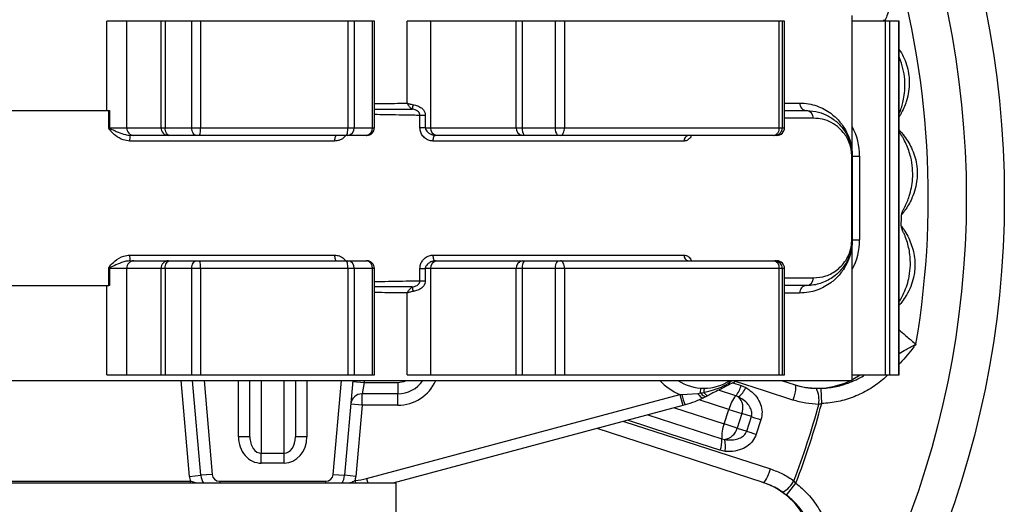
# Model space of a CAD drawing. Header units: millimetres. Extents: x 635 to 3836, y -1496 to 1629.
# Tile 38 of 46: x 1654 to 1913, y 1298 to 1426. Entities that reach past the tile are written whole.
import ezdxf

# ---------------------------------------------------------------- set-up
doc = ezdxf.new("R2010")
doc.units = ezdxf.units.MM

msp = doc.modelspace()

# ---------------------------------------------------------------- linework, layer by layer
at = {"color": 7, "linetype": 'Continuous', "lineweight": 25}
for p, q in [((1677.06, 1401.6), (1677.06, 1425.1)), ((1682.23, 1425.1), (1677.06, 1425.1)), ((1682.23, 1425.1), (1682.23, 1397.1)), ((1691.31, 1425.1), (1682.23, 1425.1)), ((1691.31, 1397.1), (1691.31, 1425.1)), ((1692.36, 1425.1), (1691.31, 1425.1)), ((1692.36, 1425.1), (1692.36, 1397.1)), ((1699.38, 1425.1), (1692.36, 1425.1)), ((1699.38, 1397.1), (1699.38, 1425.1)), ((1701.68, 1425.1), (1699.38, 1425.1)), ((1701.68, 1425.1), (1701.68, 1397.1)), ((1740.5, 1425.1), (1701.68, 1425.1)), ((1740.5, 1397.1), (1740.5, 1425.1)), ((1742.12, 1425.1), (1740.5, 1425.1)), ((1742.12, 1425.1), (1742.12, 1397.1)), ((1746.96, 1425.1), (1742.12, 1425.1)), ((1746.96, 1397.1), (1746.96, 1425.1)), ((1747.45, 1425.1), (1746.96, 1425.1)), ((1747.45, 1397.1), (1747.45, 1425.1)), ((1756.04, 1403.55), (1756.04, 1425.1)), ((1762.23, 1425.1), (1756.04, 1425.1)), ((1762.23, 1425.1), (1762.23, 1397.1)), ((1784.77, 1425.1), (1762.23, 1425.1)), ((1784.77, 1397.1), (1784.77, 1425.1)), ((1786.34, 1425.1), (1784.77, 1425.1)), ((1786.34, 1425.1), (1786.34, 1397.1)), ((1795.09, 1425.1), (1786.34, 1425.1)), ((1795.09, 1397.1), (1795.09, 1425.1)), ((1797.45, 1425.1), (1795.09, 1425.1)), ((1797.45, 1425.1), (1797.45, 1397.1)), ((1853.97, 1425.1), (1797.45, 1425.1)), ((1853.97, 1397.1), (1853.97, 1425.1)), ((1854.76, 1425.1), (1853.97, 1425.1)), ((1854.76, 1425.1), (1854.76, 1397.1)), ((1855.35, 1425.1), (1854.76, 1425.1)), ((1855.35, 1397.1), (1855.35, 1425.1)), ((1855.36, 1425.1), (1855.35, 1425.1)), ((1855.36, 1397.1), (1855.36, 1425.1)), ((1873.18, 1389.6), (1873.18, 1426.6)), ((1881.9, 1425.1), (1873.18, 1425.1)), ((1881.9, 1332.1), (1881.9, 1425.1)), ((1882.93, 1425.1), (1881.9, 1425.1)), ((1882.93, 1425.1), (1882.93, 1332.1)), ((1885.39, 1425.1), (1882.93, 1425.1)), ((1885.39, 1332.1), (1885.39, 1425.1)), ((1885.5, 1425.1), (1885.39, 1425.1)), ((1885.5, 1332.1), (1885.5, 1425.1)), ((1648.81, 1401.6), (1663.18, 1401.6)), ((1663.18, 1401.6), (1677.55, 1401.6)), ((1677.55, 1397.1), (1677.55, 1401.6)), ((1677.55, 1401.6), (1677.76, 1401.6)), ((1677.76, 1401.6), (1677.76, 1397.1)), ((1855.36, 1401.6), (1861.18, 1401.6)), ((1759.42, 1397.1), (1759.42, 1400.34)), ((1760.83, 1400.34), (1759.42, 1400.34)), ((1760.83, 1400.34), (1760.83, 1397.1)), ((1677.76, 1397.1), (1677.55, 1397.1)), ((1677.76, 1397.1), (1682.23, 1397.1)), ((1682.23, 1397.1), (1691.31, 1397.1)), ((1691.31, 1397.1), (1692.36, 1397.1)), ((1692.36, 1397.1), (1699.38, 1397.1)), ((1699.38, 1397.1), (1701.68, 1397.1)), ((1701.68, 1397.1), (1740.5, 1397.1)), ((1740.5, 1397.1), (1742.12, 1397.1)), ((1742.12, 1397.1), (1746.96, 1397.1)), ((1760.83, 1397.1), (1759.42, 1397.1)), ((1760.83, 1397.1), (1762.23, 1397.1)), ((1762.23, 1397.1), (1784.77, 1397.1)), ((1784.77, 1397.1), (1786.34, 1397.1)), ((1786.34, 1397.1), (1795.09, 1397.1)), ((1795.09, 1397.1), (1797.45, 1397.1)), ((1797.45, 1397.1), (1853.97, 1397.1)), ((1853.97, 1397.1), (1854.76, 1397.1)), ((1854.76, 1397.1), (1855.35, 1397.1)), ((1684.17, 1395.1), (1683.19, 1395.1)), ((1693.25, 1395.1), (1684.17, 1395.1)), ((1693.6, 1395.1), (1693.25, 1395.1)), ((1700.62, 1395.1), (1693.6, 1395.1)), ((1701.39, 1395.1), (1700.62, 1395.1)), ((1739.9, 1395.1), (1701.39, 1395.1)), ((1740.44, 1395.1), (1739.9, 1395.1)), ((1745.29, 1395.1), (1740.44, 1395.1)), ((1745.45, 1395.1), (1745.29, 1395.1)), ((1763.82, 1395.1), (1763.48, 1395.1)), ((1786.36, 1395.1), (1763.82, 1395.1)), ((1786.88, 1395.1), (1786.36, 1395.1)), ((1795.63, 1395.1), (1786.88, 1395.1)), ((1796.42, 1395.1), (1795.63, 1395.1)), ((1852.5, 1395.1), (1796.42, 1395.1)), ((1852.76, 1395.1), (1852.5, 1395.1)), ((1853.36, 1395.1), (1852.76, 1395.1)), ((1736.96, 1393.6), (1683.06, 1393.6)), ((1828.95, 1393.6), (1762.82, 1393.6)), ((1873.04, 1367.6), (1873.04, 1389.6)), ((1873.18, 1389.6), (1873.04, 1389.6)), ((1873.18, 1389.6), (1873.18, 1367.6)), ((1873.18, 1389.6), (1875.09, 1389.6)), ((1875.09, 1389.6), (1875.09, 1367.6)), ((1873.18, 1367.6), (1873.04, 1367.6)), ((1873.18, 1330.6), (1873.18, 1367.6)), ((1873.18, 1367.6), (1875.09, 1367.6)), ((1683.06, 1363.6), (1736.96, 1363.6)), ((1762.82, 1363.6), (1828.95, 1363.6)), ((1683.19, 1362.1), (1684.17, 1362.1)), ((1684.17, 1362.1), (1693.25, 1362.1)), ((1693.25, 1362.1), (1693.6, 1362.1)), ((1693.6, 1362.1), (1700.62, 1362.1)), ((1700.62, 1362.1), (1701.39, 1362.1)), ((1701.39, 1362.1), (1739.9, 1362.1)), ((1739.9, 1362.1), (1740.44, 1362.1)), ((1740.44, 1362.1), (1745.29, 1362.1)), ((1745.29, 1362.1), (1745.45, 1362.1)), ((1763.48, 1362.1), (1763.82, 1362.1)), ((1763.82, 1362.1), (1786.36, 1362.1)), ((1786.36, 1362.1), (1786.88, 1362.1)), ((1786.88, 1362.1), (1795.63, 1362.1)), ((1795.63, 1362.1), (1796.42, 1362.1)), ((1796.42, 1362.1), (1852.5, 1362.1)), ((1852.5, 1362.1), (1852.76, 1362.1)), ((1852.76, 1362.1), (1853.36, 1362.1)), ((1677.55, 1360.1), (1677.76, 1360.1)), ((1677.55, 1355.6), (1677.55, 1360.1)), ((1677.76, 1360.1), (1677.76, 1355.6)), ((1682.23, 1360.1), (1677.76, 1360.1)), ((1691.31, 1360.1), (1682.23, 1360.1)), ((1682.23, 1360.1), (1682.23, 1332.1)), ((1692.36, 1360.1), (1691.31, 1360.1)), ((1691.31, 1332.1), (1691.31, 1360.1)), ((1699.38, 1360.1), (1692.36, 1360.1)), ((1692.36, 1360.1), (1692.36, 1332.1)), ((1701.68, 1360.1), (1699.38, 1360.1)), ((1699.38, 1332.1), (1699.38, 1360.1)), ((1701.68, 1360.1), (1701.68, 1332.1)), ((1740.5, 1360.1), (1701.68, 1360.1)), ((1740.5, 1332.1), (1740.5, 1360.1)), ((1742.12, 1360.1), (1740.5, 1360.1)), ((1742.12, 1360.1), (1742.12, 1332.1)), ((1746.96, 1360.1), (1742.12, 1360.1)), ((1746.96, 1332.1), (1746.96, 1360.1)), ((1747.45, 1332.1), (1747.45, 1360.1)), ((1759.42, 1356.86), (1759.42, 1360.1)), ((1759.42, 1360.1), (1760.83, 1360.1)), ((1760.83, 1360.1), (1760.83, 1356.86)), ((1762.23, 1360.1), (1760.83, 1360.1)), ((1784.77, 1360.1), (1762.23, 1360.1)), ((1762.23, 1360.1), (1762.23, 1332.1)), ((1786.34, 1360.1), (1784.77, 1360.1)), ((1784.77, 1332.1), (1784.77, 1360.1)), ((1795.09, 1360.1), (1786.34, 1360.1)), ((1786.34, 1360.1), (1786.34, 1332.1)), ((1797.45, 1360.1), (1795.09, 1360.1)), ((1795.09, 1332.1), (1795.09, 1360.1)), ((1797.45, 1360.1), (1797.45, 1332.1)), ((1853.97, 1360.1), (1797.45, 1360.1)), ((1853.97, 1332.1), (1853.97, 1360.1)), ((1854.76, 1360.1), (1853.97, 1360.1)), ((1854.76, 1360.1), (1854.76, 1332.1)), ((1855.35, 1360.1), (1854.76, 1360.1)), ((1855.35, 1332.1), (1855.35, 1360.1)), ((1855.36, 1332.1), (1855.36, 1360.1)), ((1648.81, 1355.6), (1663.18, 1355.6)), ((1663.18, 1355.6), (1677.55, 1355.6)), ((1677.06, 1332.1), (1677.06, 1355.6)), ((1677.76, 1355.6), (1677.55, 1355.6)), ((1759.42, 1356.86), (1760.83, 1356.86)), ((1861.18, 1355.6), (1855.36, 1355.6)), ((1756.04, 1332.1), (1756.04, 1353.65)), ((1677.06, 1332.1), (1682.23, 1332.1)), ((1682.23, 1332.1), (1691.31, 1332.1)), ((1691.31, 1332.1), (1692.36, 1332.1)), ((1692.36, 1332.1), (1699.38, 1332.1)), ((1699.38, 1332.1), (1701.68, 1332.1)), ((1701.68, 1332.1), (1740.5, 1332.1)), ((1740.5, 1332.1), (1742.12, 1332.1)), ((1742.12, 1332.1), (1746.96, 1332.1)), ((1746.96, 1332.1), (1747.45, 1332.1)), ((1756.04, 1332.1), (1762.23, 1332.1)), ((1762.23, 1332.1), (1784.77, 1332.1)), ((1784.77, 1332.1), (1786.34, 1332.1)), ((1786.34, 1332.1), (1795.09, 1332.1)), ((1795.09, 1332.1), (1797.45, 1332.1)), ((1797.45, 1332.1), (1853.97, 1332.1)), ((1853.97, 1332.1), (1854.76, 1332.1)), ((1854.76, 1332.1), (1855.35, 1332.1)), ((1855.35, 1332.1), (1855.36, 1332.1)), ((1873.18, 1332.1), (1881.9, 1332.1)), ((1881.9, 1332.1), (1882.93, 1332.1)), ((1882.93, 1332.1), (1885.39, 1332.1)), ((1885.39, 1332.1), (1885.5, 1332.1)), ((1453.18, 1330.6), (1873.18, 1330.6)), ((1701.78, 1305.67), (1699.6, 1330.6)), ((1714.68, 1315.8), (1714.68, 1330.6)), ((1726.68, 1330.6), (1726.68, 1315.8)), ((1741.76, 1330.6), (1739.58, 1305.67)), ((1741.74, 1330.36), (1744.73, 1330.1)), ((1744.73, 1330.1), (1744.2, 1327.1)), ((1744.73, 1330.1), (1753.58, 1330.1)), ((1753.58, 1330.1), (1753.58, 1327.1)), ((1843.9, 1329.3), (1845.14, 1328.76)), ((1854.59, 1330.6), (1858.11, 1329.46)), ((1753.58, 1327.1), (1744.2, 1327.1)), ((1744.2, 1324.1), (1744.2, 1327.1)), ((1745.37, 1304.85), (1827.79, 1326.93)), ((1753.58, 1324.1), (1753.58, 1327.1)), ((1827.79, 1326.93), (1828.33, 1326.92)), ((1827.79, 1326.93), (1828.56, 1324.04)), ((1828.33, 1326.92), (1832.52, 1327.23)), ((1832.52, 1327.23), (1833.26, 1327.36)), ((1833.26, 1327.36), (1833.34, 1328.63)), ((1833.26, 1327.36), (1834.1, 1327.48)), ((1835.26, 1326.68), (1834.74, 1326.42)), ((1843.25, 1326.28), (1842.54, 1326.59)), ((1864.99, 1328.52), (1863.76, 1328.51)), ((1865.13, 1324.53), (1864.99, 1328.52)), ((1744.2, 1324.1), (1741.21, 1324.36)), ((1744.2, 1324.1), (1742.57, 1305.4)), ((1753.58, 1324.1), (1744.2, 1324.1)), ((1828.56, 1324.04), (1752.3, 1303.6)), ((1829.18, 1324.2), (1828.56, 1324.04)), ((1834.74, 1326.42), (1834.06, 1326.07)), ((1865.13, 1324.53), (1864.34, 1324.34)), ((1839.5, 1319.21), (1840.74, 1323.01)), ((1840.74, 1323.01), (1844.1, 1321.92)), ((1844.1, 1321.92), (1842.86, 1318.11)), ((1846.63, 1321.1), (1844.1, 1321.92)), ((1842.86, 1318.11), (1839.5, 1319.21)), ((1845.39, 1317.29), (1846.63, 1321.1)), ((1849.15, 1320.28), (1847.91, 1316.47)), ((1849.77, 1303.78), (1806.02, 1317.99)), ((1842.86, 1318.11), (1845.39, 1317.29)), ((1714.68, 1315.8), (1711.68, 1315.8)), ((1729.68, 1315.8), (1726.68, 1315.8)), ((1838.86, 1315.25), (1839.61, 1315.09)), ((1717.68, 1311.47), (1723.68, 1311.47)), ((1717.68, 1308.87), (1717.68, 1311.47)), ((1723.68, 1308.87), (1723.68, 1311.47)), ((1839.69, 1311.97), (1838.37, 1312.26)), ((1723.68, 1308.87), (1717.68, 1308.87)), ((1704.77, 1305.93), (1701.78, 1305.67)), ((1736.59, 1305.93), (1739.58, 1305.67)), ((1702.26, 1303.6), (1624.1, 1303.6)), ((1627.34, 1304.1), (1699.01, 1304.1)), ((1698.79, 1305.4), (1701.78, 1305.67)), ((1699.01, 1303.6), (1699.01, 1304.1)), ((1706.76, 1304.1), (1706.76, 1303.6)), ((1706.76, 1304.1), (1734.6, 1304.1)), ((1734.6, 1303.6), (1706.76, 1303.6)), ((1734.6, 1304.1), (1734.6, 1303.6)), ((1753.18, 1303.6), (1739.1, 1303.6)), ((1742.57, 1305.4), (1739.58, 1305.67)), ((1742.38, 1304.27), (1742.47, 1303.6)), ((1745.37, 1304.85), (1745.71, 1303.6)), ((1753.18, 1248.03), (1753.18, 1303.6)), ((1855.88, 1300.49), (1858.34, 1303.64)), ((1858.34, 1303.64), (1857.82, 1304.26)), ((1854.9, 1301.22), (1855.88, 1300.49))]:
    msp.add_line(p, q, dxfattribs=at)
at = {"color": 8, "linetype": 'Continuous', "lineweight": 25}
for p, q in [((1747.45, 1402), (1757.41, 1401.96)), ((1855.36, 1403.6), (1859.31, 1403.6)), ((1862.95, 1399.6), (1855.36, 1399.6)), ((1746.96, 1397.1), (1747.45, 1397.1)), ((1855.35, 1397.1), (1855.36, 1397.1)), ((1747.45, 1360.1), (1746.96, 1360.1)), ((1855.36, 1360.1), (1855.35, 1360.1)), ((1855.36, 1357.6), (1862.95, 1357.6)), ((1859.31, 1353.6), (1855.36, 1353.6)), ((1698.79, 1305.4), (1696.59, 1330.6)), ((1702.61, 1330.6), (1704.77, 1305.93)), ((1711.68, 1315.8), (1711.68, 1330.6)), ((1717.68, 1330.6), (1717.68, 1311.47)), ((1723.68, 1311.47), (1723.68, 1330.6)), ((1729.68, 1330.6), (1729.68, 1315.8)), ((1736.59, 1305.93), (1738.75, 1330.6)), ((1744.77, 1330.6), (1744.73, 1330.1)), ((1841.76, 1330), (1843.9, 1329.3)), ((1842.54, 1326.59), (1837.98, 1328.07)), ((1840.74, 1323.01), (1832.9, 1325.56)), ((1819.38, 1321.58), (1838.86, 1315.25)), ((1826.41, 1323.46), (1839.5, 1319.21)), ((1813.03, 1319.87), (1851.66, 1307.34))]:
    msp.add_line(p, q, dxfattribs=at)
at = {"color": 7, "linetype": 'Continuous', "lineweight": 25, "flags": 128}
for points in [[(1693.6, 1395.1), (1693.36, 1395.14), (1693.13, 1395.25), (1692.91, 1395.44), (1692.73, 1395.69), (1692.57, 1395.99), (1692.46, 1396.34), (1692.39, 1396.71), (1692.36, 1397.1)], [(1700.62, 1395.1), (1700.38, 1395.14), (1700.14, 1395.25), (1699.93, 1395.44), (1699.74, 1395.69), (1699.59, 1395.99), (1699.47, 1396.34), (1699.4, 1396.71), (1699.38, 1397.1)], [(1739.9, 1395.1), (1740.02, 1395.14), (1740.13, 1395.25), (1740.23, 1395.44), (1740.32, 1395.69), (1740.4, 1395.99), (1740.45, 1396.34), (1740.49, 1396.71), (1740.5, 1397.1)], [(1796.42, 1395.1), (1796.62, 1395.14), (1796.81, 1395.25), (1796.99, 1395.44), (1797.15, 1395.69), (1797.27, 1395.99), (1797.37, 1396.34), (1797.43, 1396.71), (1797.45, 1397.1)], [(1737.45, 1395.1), (1737.36, 1395.07), (1737.27, 1394.99), (1737.18, 1394.85), (1737.11, 1394.66), (1737.05, 1394.43), (1737, 1394.17), (1736.97, 1393.89), (1736.96, 1393.6)], [(1763.48, 1395.1), (1763.35, 1395.07), (1763.23, 1394.99), (1763.12, 1394.85), (1763.02, 1394.66), (1762.93, 1394.43), (1762.87, 1394.17), (1762.83, 1393.89), (1762.82, 1393.6)], [(1736.96, 1363.6), (1736.97, 1363.31), (1737, 1363.03), (1737.05, 1362.77), (1737.11, 1362.54), (1737.18, 1362.35), (1737.27, 1362.22), (1737.36, 1362.13), (1737.45, 1362.1)], [(1762.82, 1363.6), (1762.83, 1363.31), (1762.87, 1363.03), (1762.93, 1362.77), (1763.02, 1362.54), (1763.12, 1362.35), (1763.23, 1362.22), (1763.35, 1362.13), (1763.48, 1362.1)], [(1692.36, 1360.1), (1692.39, 1360.49), (1692.46, 1360.87), (1692.57, 1361.21), (1692.73, 1361.52), (1692.91, 1361.76), (1693.13, 1361.95), (1693.36, 1362.06), (1693.6, 1362.1)], [(1699.38, 1360.1), (1699.4, 1360.49), (1699.47, 1360.87), (1699.59, 1361.21), (1699.74, 1361.52), (1699.93, 1361.76), (1700.14, 1361.95), (1700.38, 1362.06), (1700.62, 1362.1)], [(1740.5, 1360.1), (1740.49, 1360.49), (1740.45, 1360.87), (1740.4, 1361.21), (1740.32, 1361.52), (1740.23, 1361.76), (1740.13, 1361.95), (1740.02, 1362.06), (1739.9, 1362.1)], [(1797.45, 1360.1), (1797.43, 1360.49), (1797.37, 1360.87), (1797.27, 1361.21), (1797.15, 1361.52), (1796.99, 1361.76), (1796.81, 1361.95), (1796.62, 1362.06), (1796.42, 1362.1)], [(1873.18, 1330.85), (1873.31, 1330.92), (1875.27, 1332.1)], [(1858.11, 1329.46), (1858.22, 1329.34), (1858.27, 1329.09), (1858.27, 1328.7), (1858.22, 1328.2), (1858.12, 1327.6), (1857.97, 1326.93), (1857.78, 1326.21), (1857.55, 1325.47)], [(1832.52, 1327.23), (1832.75, 1326.93), (1832.97, 1326.66), (1833.19, 1326.44), (1833.4, 1326.26), (1833.59, 1326.14), (1833.77, 1326.06), (1833.93, 1326.04), (1834.06, 1326.07)], [(1833.26, 1327.36), (1833.48, 1327.1), (1833.69, 1326.88), (1833.9, 1326.69), (1834.1, 1326.55), (1834.28, 1326.45), (1834.45, 1326.39), (1834.6, 1326.38), (1834.74, 1326.42)], [(1834.1, 1327.48), (1834.28, 1327.26), (1834.45, 1327.08), (1834.62, 1326.92), (1834.77, 1326.8), (1834.92, 1326.72), (1835.05, 1326.67), (1835.16, 1326.66), (1835.26, 1326.68)], [(1846.63, 1321.1), (1846.88, 1321.02), (1847.17, 1320.92), (1847.47, 1320.83), (1847.79, 1320.72), (1848.12, 1320.62), (1848.46, 1320.51), (1848.81, 1320.39), (1849.15, 1320.28)], [(1845.39, 1317.29), (1845.65, 1317.21), (1845.93, 1317.12), (1846.23, 1317.02), (1846.55, 1316.91), (1846.89, 1316.8), (1847.23, 1316.69), (1847.57, 1316.58), (1847.91, 1316.47)], [(1849.77, 1303.78), (1849.92, 1303.81), (1850.11, 1303.98), (1850.34, 1304.29), (1850.6, 1304.73), (1850.86, 1305.27), (1851.14, 1305.91), (1851.41, 1306.6), (1851.66, 1307.34)]]:
    msp.add_lwpolyline(points, dxfattribs=at)
at = {"color": 8, "linetype": 'Continuous', "lineweight": 25, "flags": 128}
for points in [[(1857.55, 1325.47), (1850.06, 1327.9), (1842.49, 1330.37)], [(1838.37, 1312.26), (1825.26, 1316.51), (1814.06, 1320.15)]]:
    msp.add_lwpolyline(points, dxfattribs=at)
at = {"color": 7, "linetype": 'Continuous', "lineweight": 25}
for radius in [250, 240]:
    msp.add_circle((1663.18, 1378.6), radius, dxfattribs=at)
for centre, radius, start, end in [((1663.18, 1378.6), 230, 350.375, 45.625), ((1883.36, 1424.91), 2, 162.2813, 174.5889), ((1765.1, 1401.2), 7.72, 165.3224, 174.3256), ((1861.25, 1403.54), 1.94, 178.1111, 267.9775), ((1861.06, 1399.71), 1.89, 356.6919, 86.2569), ((1684.2, 1397.07), 1.97, 179.133, 269.1059), ((1693.28, 1397.07), 1.97, 179.133, 269.1059), ((1698.08, 1396.61), 3.63, 335.4136, 7.7391), ((1740.27, 1396.95), 1.86, 275.5061, 4.6087), ((1745.11, 1396.95), 1.86, 275.5061, 4.6087), ((1745.45, 1397.1), 2, 270, 0), ((1764.05, 1396.92), 1.83, 174.2538, 262.7723), ((1786.59, 1396.92), 1.83, 174.2538, 262.7723), ((1788.59, 1396.64), 2.3, 168.3753, 221.9381), ((1797.34, 1396.64), 2.3, 168.3753, 221.9381), ((1852.19, 1396.87), 1.8, 280.079, 7.3783), ((1852.76, 1397.1), 2, 270.0621, 0.0619), ((1853.36, 1397.1), 2, 270, 0), ((1853.35, 1397.1), 2, 270.0621, 0.0619), ((1687.42, 1393.97), 4.38, 165.07, 184.8758), ((1830.28, 1393.77), 1.35, 100.0948, 187.3865), ((1887.45, 1396.73), 2, 192.6515, 214.2187), ((1663.18, 1378.6), 223, 358.122, 358.878), ((1888.14, 1374.2), 2, 149.2813, 178.878), ((1888.06, 1371.23), 2, 178.122, 207.7187), ((1687.42, 1363.23), 4.38, 175.1242, 194.93), ((1830.28, 1363.43), 1.35, 172.6135, 259.9052), ((1684.2, 1360.13), 1.97, 90.8941, 180.867), ((1693.28, 1360.13), 1.97, 90.8941, 180.867), ((1698.08, 1360.59), 3.63, 352.2609, 24.5864), ((1740.27, 1360.25), 1.86, 355.3913, 84.4939), ((1745.11, 1360.25), 1.86, 355.3913, 84.4939), ((1745.45, 1360.1), 2, 0, 90), ((1764.05, 1360.28), 1.83, 97.2277, 185.7462), ((1786.59, 1360.28), 1.83, 97.2277, 185.7462), ((1788.59, 1360.56), 2.3, 138.0619, 191.6247), ((1797.34, 1360.56), 2.3, 138.0619, 191.6247), ((1852.19, 1360.33), 1.8, 352.6217, 79.921), ((1852.76, 1360.1), 2, 359.9381, 89.9379), ((1853.36, 1360.1), 2, 0, 90), ((1853.35, 1360.1), 2, 359.9381, 89.9379), ((1861.06, 1357.49), 1.89, 273.7431, 3.3081), ((1765.1, 1356), 7.72, 185.6744, 194.6776), ((1861.25, 1353.66), 1.94, 92.0225, 181.8889), ((1753.58, 1335.1), 8, 270, 325.7711), ((1834.18, 1341.6), 13, 237.7958, 302.2042), ((1837.94, 1330.6), 6.11, 318.9621, 347.71), ((1863.95, 1348.59), 20, 252, 295.9075), ((1744.2, 1324.1), 3, 90, 175), ((1845.95, 1330.93), 18.07, 192.8254, 201.8606), ((1836.58, 1327.66), 2.49, 157.7739, 184.1251), ((1848.63, 1321.28), 8.08, 138.913, 167.6397), ((1838.88, 1331.58), 6.87, 309.5289, 335.7411), ((1857.04, 1325.45), 7.39, 351.3133, 24.4966), ((1840.44, 1323.47), 3.97, 337.0296, 45.0233), ((1663.18, 1378.6), 208.36, 339.0965, 344.9035), ((1663.18, 1378.6), 209.06, 338.9883, 345.0117), ((1846.91, 1315.97), 8.08, 156.3603, 185.087), ((1838.99, 1319.01), 3.97, 278.9767, 346.9704), ((1832.78, 1314.71), 6.11, 336.29, 5.0379), ((1832.96, 1313.37), 6.87, 348.2589, 14.4711), ((1706.76, 1306.1), 2, 185, 270), ((1734.6, 1306.1), 2, 270, 355), ((1706.76, 1306.1), 8, 185, 194.4775), ((1706.76, 1306.1), 5, 185, 210), ((1734.6, 1306.1), 5, 330, 355), ((1733.59, 1304.09), 7.28, 356.1459, 356.4225), ((1734.6, 1306.1), 8, 346.7544, 355), ((1739.68, 1326.1), 22, 277.064, 285), ((1843.24, 1284.87), 20, 332.5013, 72), ((1851.26, 1307.65), 7.39, 299.5034, 332.6867)]:
    msp.add_arc(centre, radius, start, end, dxfattribs=at)
at = {"color": 8, "linetype": 'Continuous', "lineweight": 25}
for centre, radius, start, end in [((1858.09, 1389.6), 17, 360, 27.4038), ((1858.09, 1367.6), 17, 332.5962, 0), ((1753.58, 1335.1), 5, 270, 295.8419), ((1753.58, 1335.1), 11, 270, 335.8523), ((1834.18, 1341.6), 16, 223.4325, 246.4524)]:
    msp.add_arc(centre, radius, start, end, dxfattribs=at)
at = {"color": 7, "linetype": 'Continuous', "lineweight": 25}
for centre, major_axis, ratio, start_param, end_param in [((1717.68, 1315.8), (0, 6.93), 0.866025, 1.570796, 3.141593), ((1717.68, 1315.8), (0, 4.33), 0.69282, 1.570796, 3.141593), ((1723.68, 1315.8), (0, 4.33), 0.69282, 3.141593, 4.712389), ((1723.68, 1315.8), (0, -6.93), 0.866025, 0, 1.570796)]:
    msp.add_ellipse(centre, major_axis=major_axis, ratio=ratio, start_param=start_param, end_param=end_param, dxfattribs=at)
at = {"color": 8, "linetype": 'Continuous', "lineweight": 25}
for points, knots in [([(1875.71, 1446.11), (1875.74, 1446.09), (1875.8, 1446.06), (1876.26, 1445.74), (1877.19, 1445.06), (1878.59, 1443.84), (1880.05, 1442.2), (1881.3, 1440.39), (1882.33, 1438.31), (1882.98, 1436.27), (1883.36, 1434.12), (1883.45, 1431.87), (1883.25, 1430.16), (1882.96, 1428.68), (1882.62, 1427.38), (1882.07, 1425.92), (1881.8, 1425.32), (1881.69, 1425.1)], [0, 0, 0, 0, 0.043074, 0.084334, 0.145113, 0.23584, 0.311887, 0.39089, 0.473565, 0.558663, 0.617878, 0.706574, 0.798596, 0.803469, 0.875676, 0.95331, 1, 1, 1, 1]), ([(1885.5, 1417.68), (1885.6, 1417.54), (1886.12, 1416.82), (1886.89, 1415.29), (1887.69, 1413.12), (1888.1, 1411.02), (1888.23, 1408.84), (1888.07, 1406.59), (1887.67, 1404.92), (1887.22, 1403.48), (1886.72, 1402.21), (1886.04, 1400.86), (1885.6, 1400.13), (1885.5, 1399.98), (1885.5, 1399.97)], [0, 0, 0, 0, 0.0290265, 0.1392467, 0.254591, 0.3733144, 0.4559278, 0.5796723, 0.7080564, 0.714854, 0.8155933, 0.9239048, 0.9957794, 1, 1, 1, 1]), ([(1747.45, 1403.46), (1748.09, 1403.46), (1750.98, 1403.5), (1753.82, 1403.53), (1756.04, 1403.55)], [0, 0, 0, 0, 0.220348, 1, 1, 1, 1]), ([(1759.42, 1400.34), (1758.81, 1400.35), (1755.77, 1400.41), (1751.79, 1400.48), (1748.37, 1400.54), (1747.45, 1400.56)], [0, 0, 0, 0, 0.153292, 0.772109, 1, 1, 1, 1]), ([(1739.93, 1395.1), (1739.72, 1394.86), (1739.22, 1394.29), (1738.17, 1393.72), (1737.35, 1393.64), (1736.96, 1393.6)], [0, 0, 0, 0, 0.268538, 0.65953, 1, 1, 1, 1]), ([(1830.86, 1395.1), (1830.84, 1395.04), (1830.7, 1394.64), (1830.22, 1394.1), (1829.57, 1393.66), (1829.13, 1393.62), (1828.95, 1393.6)], [0, 0, 0, 0, 0.059922, 0.410245, 0.762169, 1, 1, 1, 1]), ([(1886.06, 1371.29), (1886.08, 1371.27), (1886.12, 1371.22), (1886.45, 1370.76), (1887.1, 1369.81), (1888.01, 1368.19), (1888.84, 1366.16), (1889.42, 1364.03), (1889.7, 1361.73), (1889.63, 1359.59), (1889.27, 1357.44), (1888.6, 1355.28), (1887.84, 1353.74), (1887.07, 1352.44), (1886.39, 1351.43), (1885.77, 1350.71), (1885.5, 1350.39)], [0, 0, 0, 0, 0.0461075, 0.0902727, 0.1553321, 0.2524481, 0.3338511, 0.4184173, 0.5069151, 0.5980054, 0.6613904, 0.7563332, 0.8548357, 0.8600511, 0.9373432, 1, 1, 1, 1]), ([(1736.96, 1363.6), (1737.39, 1363.55), (1738.26, 1363.45), (1739.3, 1362.87), (1739.74, 1362.29), (1739.91, 1362.07)], [0, 0, 0, 0, 0.38208, 0.763917, 1, 1, 1, 1]), ([(1828.95, 1363.6), (1829.21, 1363.56), (1829.75, 1363.48), (1830.43, 1362.93), (1830.73, 1362.36), (1830.86, 1362.1)], [0, 0, 0, 0, 0.354493, 0.709493, 1, 1, 1, 1]), ([(1747.45, 1356.65), (1748.37, 1356.66), (1751.79, 1356.72), (1755.77, 1356.79), (1758.81, 1356.85), (1759.42, 1356.86)], [0, 0, 0, 0, 0.2278549, 0.8467012, 1, 1, 1, 1]), ([(1757.41, 1355.24), (1756.68, 1355.23), (1753.41, 1355.21), (1750.05, 1355.21), (1747.45, 1355.21)], [0, 0, 0, 0, 0.225049, 1, 1, 1, 1]), ([(1756.04, 1353.65), (1753.82, 1353.67), (1750.98, 1353.7), (1748.09, 1353.74), (1747.45, 1353.75)], [0, 0, 0, 0, 0.779652, 1, 1, 1, 1]), ([(1885.5, 1343.98), (1885.63, 1343.86), (1886.21, 1343.33), (1887.71, 1341.99), (1889.16, 1340.79), (1889.94, 1340.15)], [0, 0, 0, 0, 0.117502, 0.522126, 1, 1, 1, 1]), ([(1885.5, 1337.73), (1886.1, 1338.08), (1887.55, 1338.9), (1889.06, 1339.68), (1889.93, 1340.14), (1889.94, 1340.15)], [0, 0, 0, 0, 0.4176636, 0.9943014, 1, 1, 1, 1]), ([(1889.94, 1340.15), (1889.93, 1340.14), (1889.74, 1339.9), (1888.36, 1338.22), (1887.01, 1336.38), (1885.58, 1335.03), (1885.5, 1334.95)], [0, 0, 0, 0, 0.00453, 0.134954, 0.951282, 1, 1, 1, 1]), ([(1864.99, 1328.52), (1866.18, 1328.62), (1868.6, 1328.82), (1872.37, 1329.97), (1875.02, 1331.15), (1876.4, 1332.02), (1876.53, 1332.1)], [0, 0, 0, 0, 0.292344, 0.592863, 0.963521, 1, 1, 1, 1]), ([(1882.51, 1332.1), (1882.06, 1331.65), (1880.57, 1330.17), (1877.59, 1328.2), (1873.7, 1326.22), (1869.49, 1324.92), (1866.58, 1324.66), (1865.13, 1324.53)], [0, 0, 0, 0, 0.099415, 0.324237, 0.548866, 0.774467, 1, 1, 1, 1]), ([(1834.1, 1327.48), (1834.97, 1327.69), (1836.74, 1328.11), (1839.32, 1329.12), (1840.89, 1330.1), (1841.69, 1330.6)], [0, 0, 0, 0, 0.3262018, 0.6590518, 1, 1, 1, 1])]:
    msp.add_open_spline(points, degree=3, knots=knots, dxfattribs=at)
at = {"color": 7, "linetype": 'Continuous', "lineweight": 25}
for points, knots in [([(1885.5, 1400.81), (1885.51, 1400.85), (1885.59, 1401.02), (1885.88, 1401.74), (1886.3, 1402.97), (1886.74, 1404.76), (1887.02, 1406.82), (1887.07, 1409.33), (1886.73, 1412.01), (1886.15, 1414.23), (1885.63, 1415.42), (1885.5, 1415.74)], [0, 0, 0, 0, 0.022982, 0.090023, 0.19663, 0.30094, 0.441969, 0.583267, 0.759465, 0.935586, 1, 1, 1, 1]), ([(1757.41, 1401.96), (1757.17, 1402.17), (1756.73, 1402.54), (1756.3, 1403.13), (1756.1, 1403.44), (1756.04, 1403.54), (1756.04, 1403.55)], [0, 0, 0, 0, 0.473134, 0.82711, 0.994261, 1, 1, 1, 1]), ([(1756.04, 1403.55), (1756.04, 1403.55), (1756.04, 1403.54), (1756.05, 1403.54), (1756.08, 1403.54), (1756.16, 1403.51), (1756.35, 1403.46), (1756.84, 1403.32), (1757.29, 1403.23), (1757.63, 1403.16)], [0, 0, 0, 0, 0.008212, 0.00947, 0.017072, 0.05454, 0.176419, 0.39022, 1, 1, 1, 1]), ([(1759.42, 1400.34), (1759.41, 1400.42), (1759.39, 1400.68), (1759.22, 1401.1), (1758.79, 1401.52), (1758.15, 1401.82), (1757.67, 1401.91), (1757.41, 1401.96)], [0, 0, 0, 0, 0.083793, 0.270365, 0.470896, 0.715906, 1, 1, 1, 1]), ([(1757.63, 1403.16), (1758.03, 1403.07), (1758.81, 1402.9), (1759.81, 1402.38), (1760.46, 1401.7), (1760.72, 1401.12), (1760.81, 1400.68), (1760.82, 1400.48), (1760.83, 1400.34)], [0, 0, 0, 0, 0.260311, 0.503878, 0.714905, 0.872139, 0.912349, 1, 1, 1, 1]), ([(1859.31, 1403.6), (1860.12, 1403.56), (1861.73, 1403.47), (1863.88, 1402.87), (1865.83, 1402.02), (1867.85, 1400.73), (1869.79, 1398.92), (1871.46, 1396.55), (1872.59, 1393.97), (1873.09, 1391.62), (1873.18, 1390.15), (1873.18, 1389.61), (1873.18, 1389.6)], [0, 0, 0, 0, 0.088883, 0.177785, 0.267769, 0.35776, 0.496678, 0.635612, 0.776214, 0.916822, 0.998828, 1, 1, 1, 1]), ([(1861.18, 1401.6), (1862.24, 1401.52), (1864.22, 1401.37), (1866.93, 1400.25), (1869.12, 1398.73), (1870.83, 1396.85), (1871.96, 1395.01), (1872.66, 1393.22), (1873.09, 1391.47), (1873.15, 1390.23), (1873.18, 1389.6)], [0, 0, 0, 0, 0.203911, 0.38041, 0.559977, 0.692506, 0.800254, 0.874165, 0.936255, 1, 1, 1, 1]), ([(1873.04, 1389.6), (1873.02, 1390.07), (1873, 1390.6), (1872.85, 1391.58), (1872.56, 1392.78), (1871.94, 1394.23), (1870.99, 1395.72), (1869.59, 1397.24), (1867.68, 1398.56), (1865.4, 1399.45), (1863.76, 1399.55), (1862.95, 1399.6)], [0, 0, 0, 0, 0.050283, 0.057044, 0.114384, 0.202694, 0.291627, 0.425348, 0.616499, 0.808517, 1, 1, 1, 1]), ([(1683.06, 1393.6), (1682.47, 1393.67), (1681.1, 1393.83), (1679.6, 1394.8), (1678.56, 1395.71), (1678, 1396.3), (1677.67, 1396.7), (1677.56, 1396.98), (1677.55, 1397.07), (1677.55, 1397.1)], [0, 0, 0, 0, 0.258958, 0.601227, 0.763127, 0.868392, 0.95815, 0.988657, 1, 1, 1, 1]), ([(1677.76, 1397.1), (1677.76, 1397.09), (1677.76, 1397.05), (1677.8, 1396.99), (1677.98, 1396.83), (1678.41, 1396.64), (1679.13, 1396.31), (1680.31, 1395.83), (1681.65, 1395.26), (1682.76, 1395.15), (1683.19, 1395.1)], [0, 0, 0, 0, 0.007514, 0.020226, 0.032294, 0.128792, 0.250483, 0.433127, 0.778285, 1, 1, 1, 1]), ([(1762.82, 1393.6), (1762.43, 1393.65), (1761.65, 1393.73), (1760.6, 1394.41), (1759.84, 1395.34), (1759.46, 1396.31), (1759.43, 1396.89), (1759.42, 1397.1)], [0, 0, 0, 0, 0.228858, 0.457761, 0.693653, 0.885882, 1, 1, 1, 1]), ([(1760.83, 1397.1), (1760.84, 1396.98), (1760.88, 1396.62), (1761.28, 1396.08), (1761.91, 1395.57), (1762.68, 1395.18), (1763.22, 1395.13), (1763.48, 1395.1)], [0, 0, 0, 0, 0.103232, 0.291068, 0.537847, 0.774007, 1, 1, 1, 1]), ([(1885.45, 1396.57), (1885.48, 1396.55), (1885.52, 1396.5), (1885.9, 1396.09), (1886.65, 1395.21), (1887.74, 1393.71), (1888.8, 1391.79), (1889.61, 1389.74), (1890.15, 1387.48), (1890.32, 1385.35), (1890.21, 1383.17), (1889.79, 1380.95), (1889.21, 1379.33), (1888.59, 1377.96), (1887.96, 1376.76), (1887.1, 1375.46), (1886.49, 1374.66), (1886.18, 1374.29), (1886.15, 1374.25), (1886.14, 1374.23)], [0, 0, 0, 0, 0.0396287, 0.077588, 0.1335056, 0.2169753, 0.28694, 0.3596234, 0.4356859, 0.5139767, 0.5684552, 0.650057, 0.7347185, 0.739201, 0.8056324, 0.8770572, 0.924454, 0.9673507, 1, 1, 1, 1]), ([(1886.42, 1375.22), (1886.43, 1375.23), (1886.45, 1375.27), (1886.65, 1375.62), (1887.06, 1376.37), (1887.62, 1377.56), (1888.26, 1379.28), (1888.78, 1381.3), (1889.11, 1383.79), (1889.09, 1386.5), (1888.69, 1389.03), (1888.06, 1391.15), (1887.36, 1392.9), (1886.62, 1394.31), (1886.1, 1395.15), (1885.84, 1395.54), (1885.81, 1395.58), (1885.79, 1395.61)], [0, 0, 0, 0, 0.028036, 0.065565, 0.108642, 0.177141, 0.244165, 0.334781, 0.42557, 0.538784, 0.651949, 0.726243, 0.800353, 0.881501, 0.932619, 0.965938, 1, 1, 1, 1]), ([(1885.5, 1351.28), (1885.68, 1351.58), (1886.12, 1352.27), (1886.89, 1353.8), (1887.63, 1355.75), (1888.24, 1358.18), (1888.53, 1360.87), (1888.42, 1363.43), (1888.04, 1365.61), (1887.54, 1367.43), (1886.96, 1368.91), (1886.54, 1369.81), (1886.33, 1370.22), (1886.3, 1370.27), (1886.29, 1370.3)], [0, 0, 0, 0, 0.05776, 0.134507, 0.23827, 0.342231, 0.471871, 0.601454, 0.686526, 0.771388, 0.864309, 0.922844, 0.960997, 1, 1, 1, 1]), ([(1873.18, 1367.6), (1873.18, 1367.59), (1873.18, 1367.05), (1873.09, 1365.59), (1872.59, 1363.27), (1871.48, 1360.69), (1869.82, 1358.3), (1867.87, 1356.49), (1865.85, 1355.19), (1863.91, 1354.34), (1861.76, 1353.73), (1860.13, 1353.64), (1859.31, 1353.6)], [0, 0, 0, 0, 0.001172, 0.083178, 0.222171, 0.361158, 0.501707, 0.64224, 0.731213, 0.82018, 0.910099, 1, 1, 1, 1]), ([(1873.18, 1367.6), (1873.16, 1367.04), (1873.1, 1365.79), (1872.59, 1363.67), (1871.64, 1361.55), (1870.28, 1359.68), (1868.31, 1357.8), (1865.63, 1356.28), (1863.03, 1355.65), (1861.5, 1355.61), (1861.18, 1355.6)], [0, 0, 0, 0, 0.056816, 0.126278, 0.240884, 0.361142, 0.48452, 0.708379, 0.938521, 1, 1, 1, 1]), ([(1862.95, 1357.6), (1864.07, 1357.7), (1866.31, 1357.9), (1868.8, 1359.32), (1870.58, 1360.97), (1871.72, 1362.52), (1872.53, 1364.28), (1872.97, 1366.07), (1873.02, 1367.13), (1873.04, 1367.6)], [0, 0, 0, 0, 0.264778, 0.529309, 0.65211, 0.774573, 0.885269, 0.9493, 1, 1, 1, 1]), ([(1677.55, 1360.1), (1677.56, 1360.17), (1677.59, 1360.37), (1678.11, 1361.07), (1679.31, 1362.21), (1681.11, 1363.4), (1682.54, 1363.55), (1683.06, 1363.6)], [0, 0, 0, 0, 0.028897, 0.0916689, 0.3705693, 0.771534, 1, 1, 1, 1]), ([(1759.42, 1360.1), (1759.45, 1360.46), (1759.52, 1361.17), (1760.04, 1362.14), (1760.82, 1362.96), (1761.79, 1363.5), (1762.5, 1363.57), (1762.82, 1363.6)], [0, 0, 0, 0, 0.18848, 0.37592, 0.58226, 0.813214, 1, 1, 1, 1]), ([(1683.19, 1362.1), (1682.81, 1362.07), (1681.64, 1361.96), (1680, 1361.24), (1678.58, 1360.66), (1677.87, 1360.3), (1677.77, 1360.17), (1677.76, 1360.13), (1677.76, 1360.11), (1677.76, 1360.1)], [0, 0, 0, 0, 0.193739, 0.598018, 0.916239, 0.979055, 0.988647, 0.996263, 1, 1, 1, 1]), ([(1763.48, 1362.1), (1763.27, 1362.08), (1762.78, 1362.04), (1762.07, 1361.73), (1761.44, 1361.27), (1761.03, 1360.8), (1760.85, 1360.39), (1760.83, 1360.17), (1760.83, 1360.1)], [0, 0, 0, 0, 0.183476, 0.419874, 0.636254, 0.825747, 0.938831, 1, 1, 1, 1]), ([(1756.04, 1353.65), (1756.04, 1353.66), (1756.1, 1353.76), (1756.3, 1354.08), (1756.73, 1354.67), (1757.17, 1355.03), (1757.41, 1355.24)], [0, 0, 0, 0, 0.005739, 0.17289, 0.526866, 1, 1, 1, 1]), ([(1757.41, 1355.24), (1757.49, 1355.25), (1757.81, 1355.3), (1758.35, 1355.45), (1758.91, 1355.77), (1759.19, 1356.1), (1759.35, 1356.41), (1759.41, 1356.64), (1759.41, 1356.82), (1759.42, 1356.86)], [0, 0, 0, 0, 0.08454, 0.350282, 0.590673, 0.755445, 0.804245, 0.961441, 1, 1, 1, 1]), ([(1760.83, 1356.86), (1760.81, 1356.59), (1760.78, 1356.27), (1760.55, 1355.7), (1760.32, 1355.36), (1759.82, 1354.86), (1759.11, 1354.43), (1758.25, 1354.16), (1757.75, 1354.07), (1757.63, 1354.04)], [0, 0, 0, 0, 0.166959, 0.205462, 0.394805, 0.431347, 0.675415, 0.924303, 1, 1, 1, 1]), ([(1757.63, 1354.04), (1757.29, 1353.97), (1756.84, 1353.88), (1756.35, 1353.74), (1756.16, 1353.69), (1756.08, 1353.67), (1756.05, 1353.66), (1756.04, 1353.66), (1756.04, 1353.66), (1756.04, 1353.65)], [0, 0, 0, 0, 0.60978, 0.823581, 0.94546, 0.982928, 0.99053, 0.991788, 1, 1, 1, 1]), ([(1842.94, 1330.6), (1841.9, 1330.07), (1839.76, 1328.98), (1837.17, 1327.66), (1835.67, 1326.9), (1835.26, 1326.68)], [0, 0, 0, 0, 0.403588, 0.834023, 1, 1, 1, 1]), ([(1858.11, 1329.46), (1859.02, 1329.2), (1860.87, 1328.67), (1862.79, 1328.57), (1863.76, 1328.51)], [0, 0, 0, 0, 0.49464, 1, 1, 1, 1]), ([(1845.14, 1328.76), (1845.52, 1328.52), (1846.61, 1327.84), (1848.04, 1326.38), (1849.12, 1324.4), (1849.58, 1322.31), (1849.29, 1320.96), (1849.15, 1320.28)], [0, 0, 0, 0, 0.1324646, 0.3839684, 0.5981546, 0.7987409, 1, 1, 1, 1]), ([(1834.06, 1326.07), (1833.29, 1325.71), (1831.74, 1324.96), (1830.04, 1324.46), (1829.18, 1324.2)], [0, 0, 0, 0, 0.493521, 1, 1, 1, 1]), ([(1846.63, 1321.1), (1846.69, 1321.43), (1846.78, 1321.82), (1846.69, 1322.63), (1846.37, 1323.56), (1845.45, 1324.77), (1844.35, 1325.68), (1843.54, 1326.12), (1843.25, 1326.28)], [0, 0, 0, 0, 0.149741, 0.176974, 0.364884, 0.581848, 0.852964, 1, 1, 1, 1]), ([(1864.34, 1324.34), (1863.2, 1324.4), (1860.9, 1324.52), (1858.68, 1325.15), (1857.55, 1325.47)], [0, 0, 0, 0, 0.4946065, 1, 1, 1, 1]), ([(1839.61, 1315.09), (1839.94, 1315.04), (1840.86, 1314.92), (1842.28, 1315.01), (1843.73, 1315.46), (1844.74, 1316.15), (1845.22, 1316.83), (1845.36, 1317.2), (1845.39, 1317.29)], [0, 0, 0, 0, 0.146995, 0.418035, 0.634937, 0.822794, 0.957476, 1, 1, 1, 1]), ([(1847.91, 1316.47), (1847.63, 1315.84), (1847.07, 1314.58), (1845.47, 1313.16), (1843.43, 1312.19), (1841.41, 1311.85), (1840.13, 1311.94), (1839.69, 1311.97)], [0, 0, 0, 0, 0.201259, 0.401845, 0.616032, 0.867535, 1, 1, 1, 1]), ([(1851.66, 1307.34), (1852.73, 1306.94), (1854.9, 1306.15), (1856.84, 1304.89), (1857.82, 1304.26)], [0, 0, 0, 0, 0.4946042, 1, 1, 1, 1]), ([(1700.58, 1303.6), (1700.43, 1303.66), (1699.93, 1303.87), (1699.39, 1304.01), (1699.01, 1304.1)], [0, 0, 0, 0, 0.314987, 1, 1, 1, 1]), ([(1706.76, 1303.6), (1706.18, 1303.6), (1705.12, 1303.6), (1703.74, 1303.6), (1702.86, 1303.6), (1702.48, 1303.6), (1702.44, 1303.6), (1702.43, 1303.6)], [0, 0, 0, 0, 0.2957462, 0.5388074, 0.7332686, 0.9014159, 1, 1, 1, 1]), ([(1738.93, 1303.6), (1738.91, 1303.6), (1738.87, 1303.6), (1738.49, 1303.6), (1738.02, 1303.6), (1737.41, 1303.6), (1736.34, 1303.6), (1735.28, 1303.6), (1734.6, 1303.6)], [0, 0, 0, 0, 0.120426, 0.26915, 0.422077, 0.461539, 0.654899, 1, 1, 1, 1]), ([(1740.86, 1303.64), (1741.26, 1303.8), (1741.76, 1304), (1742.28, 1304.22), (1742.38, 1304.27)], [0, 0, 0, 0, 0.79695, 1, 1, 1, 1]), ([(1854.9, 1301.22), (1854.1, 1301.74), (1852.48, 1302.78), (1850.68, 1303.45), (1849.77, 1303.78)], [0, 0, 0, 0, 0.494641, 1, 1, 1, 1]), ([(1858.34, 1303.64), (1859.44, 1302.68), (1861.65, 1300.77), (1864.27, 1297.23), (1866.29, 1293.36), (1867.93, 1288.58), (1868.82, 1283.19), (1869.1, 1278.91), (1869.22, 1276.74), (1869.24, 1276.43), (1869.24, 1276.42)], [0, 0, 0, 0, 0.144053, 0.288149, 0.431623, 0.575222, 0.785577, 0.969581, 0.998979, 1, 1, 1, 1]), ([(1869.24, 1276.42), (1869.23, 1276.43), (1868.8, 1277.3), (1867.94, 1279.04), (1866.32, 1282.54), (1864.82, 1286.58), (1863.07, 1291.2), (1861.05, 1294.94), (1858.65, 1298.11), (1856.81, 1299.69), (1855.88, 1300.49)], [0, 0, 0, 0, 0.00103, 0.103619, 0.206275, 0.415896, 0.577784, 0.741942, 0.869272, 1, 1, 1, 1])]:
    msp.add_open_spline(points, degree=3, knots=knots, dxfattribs=at)

doc.saveas('drawing.dxf')
